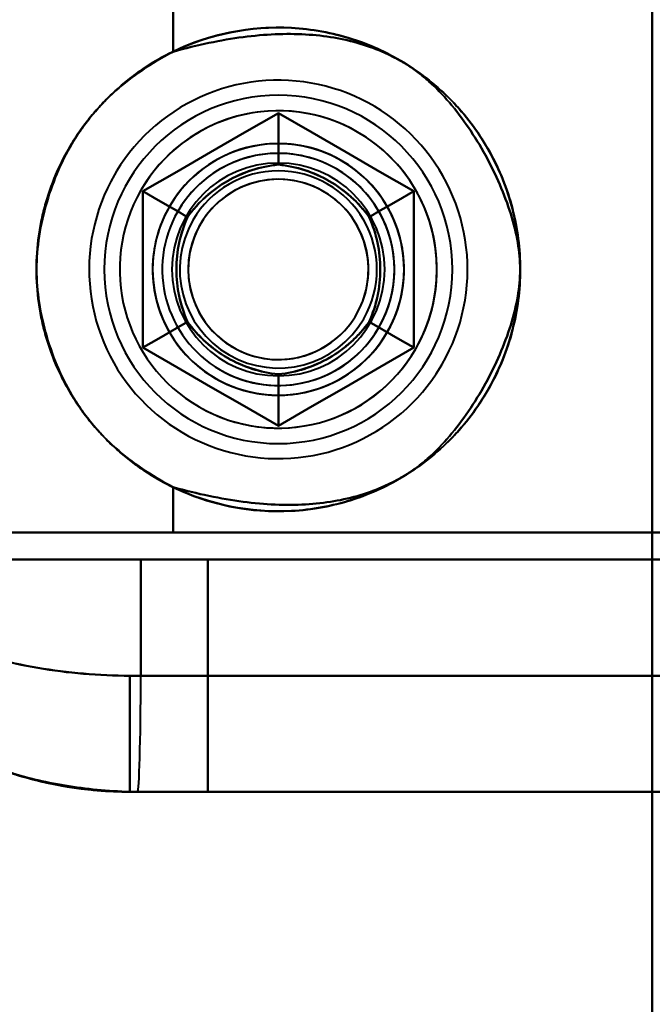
# Model space of a CAD drawing. Header units: millimetres. Extents: x -1041 to 1388, y -120 to 1250.
# Tile 13 of 85: x -270 to -254, y 194 to 219. Entities that reach past the tile are written whole.
import ezdxf

# ---------------------------------------------------------------- set-up
doc = ezdxf.new("R2010")
doc.units = ezdxf.units.MM
doc.layers.add('G-IMPT', color=8, linetype='Continuous', lineweight=40)

# ---------------------------------------------------------------- blocks, each defined once
blk = doc.blocks.new('NEXA 400 CALQUES_dwg-748074-Droite')
at = {"layer": 'G-IMPT'}
for p, q in [((-266.387, 206.072), (-275.484, 206.072)), ((-275.484, 206.072), (-266.387, 206.072)), ((-275.484, 206.072), (-266.387, 206.072)), ((-266.387, 206.072), (-275.484, 206.072)), ((-251.665, 206.072), (-266.387, 206.072)), ((-266.387, 206.072), (-251.665, 206.072)), ((-251.665, 206.072), (-266.387, 206.072)), ((-266.387, 206.072), (-251.665, 206.072)), ((-265.485, 205.372), (-276.665, 205.372)), ((-276.665, 205.372), (-265.485, 205.372)), ((-265.485, 205.372), (-276.665, 205.372)), ((-276.665, 205.372), (-265.485, 205.372)), ((-275.707, 205.372), (-267.221, 205.372)), ((-267.221, 205.372), (-275.707, 205.372)), ((-275.707, 205.372), (-267.221, 205.372)), ((-267.221, 205.372), (-275.707, 205.372)), ((-267.221, 205.372), (-249.5, 205.372)), ((-249.5, 205.372), (-267.221, 205.372)), ((-249.5, 205.372), (-267.221, 205.372)), ((-267.221, 205.372), (-249.5, 205.372)), ((-267.221, 202.372), (-267.5, 202.372)), ((-267.5, 199.372), (-267.5, 202.372)), ((-267.5, 202.372), (-267.221, 202.372)), ((-267.221, 202.372), (-267.5, 202.372)), ((-267.5, 199.372), (-267.5, 202.372)), ((-267.5, 202.372), (-267.221, 202.372)), ((-234.788, 202.372), (-267.221, 202.372)), ((-267.221, 202.372), (-234.788, 202.372)), ((-267.221, 202.372), (-234.788, 202.372)), ((-234.788, 202.372), (-267.221, 202.372)), ((-267.305, 199.372), (-267.5, 199.372)), ((-267.5, 199.372), (-267.305, 199.372)), ((-267.305, 199.372), (-267.5, 199.372)), ((-265.485, 199.372), (-267.5, 199.372)), ((-267.5, 199.372), (-265.485, 199.372)), ((-267.5, 199.372), (-267.305, 199.372)), ((-267.305, 199.372), (-267.5, 199.372)), ((-265.485, 199.372), (-267.5, 199.372)), ((-267.5, 199.372), (-265.485, 199.372)), ((-267.5, 199.372), (-267.305, 199.372)), ((-234.5, 199.372), (-267.305, 199.372)), ((-267.305, 199.372), (-234.5, 199.372)), ((-234.5, 199.372), (-267.305, 199.372)), ((-267.305, 199.372), (-234.5, 199.372))]:
    blk.add_line(p, q, dxfattribs=at)
at = {"layer": 'G-IMPT', "flags": 128}
for points in [[(-254, 862.272), (-254, 679.072), (-254, 495.872), (-254, 312.672), (-254, 129.472)], [(-254, 206.072), (-254, 222.472), (-254, 238.872), (-254, 255.272), (-254, 271.672)], [(-266.387, 218.499), (-266.387, 218.792), (-266.387, 219.085), (-266.387, 219.379), (-266.387, 219.672)], [(-266.387, 219.672), (-266.387, 219.379), (-266.387, 219.085), (-266.387, 218.792), (-266.387, 218.499)], [(-266.387, 219.672), (-266.387, 219.379), (-266.387, 219.085), (-266.387, 218.792), (-266.387, 218.499)], [(-266.387, 218.499), (-266.387, 218.792), (-266.387, 219.085), (-266.387, 219.379), (-266.387, 219.672)], [(-259.43, 210.427), (-259.336, 210.598), (-259.248, 210.773), (-259.168, 210.952), (-259.094, 211.133), (-259.029, 211.317), (-258.97, 211.504), (-258.919, 211.693), (-258.876, 211.883), (-258.84, 212.076), (-258.812, 212.269), (-258.792, 212.464), (-258.779, 212.659), (-258.775, 212.855), (-258.778, 213.05), (-258.789, 213.246), (-258.808, 213.44), (-258.834, 213.634), (-258.869, 213.827), (-258.911, 214.018), (-258.96, 214.207), (-259.017, 214.394), (-259.082, 214.579), (-259.154, 214.761), (-259.233, 214.939), (-259.319, 215.115), (-259.412, 215.287), (-259.512, 215.455), (-259.619, 215.619), (-259.732, 215.779), (-259.851, 215.934), (-259.977, 216.084), (-260.108, 216.229), (-260.245, 216.368), (-260.388, 216.502), (-260.536, 216.63), (-260.688, 216.752), (-260.846, 216.868), (-261.008, 216.978), (-261.174, 217.081), (-261.345, 217.177), (-261.519, 217.266), (-261.696, 217.349), (-261.877, 217.424), (-262.06, 217.492), (-262.246, 217.552), (-262.434, 217.605), (-262.625, 217.651), (-262.817, 217.689), (-263.01, 217.719), (-263.204, 217.741), (-263.399, 217.755), (-263.595, 217.762), (-263.79, 217.761), (-263.986, 217.752), (-264.181, 217.735), (-264.375, 217.711), (-264.568, 217.679), (-264.759, 217.639), (-264.949, 217.591), (-265.137, 217.536), (-265.322, 217.474), (-265.505, 217.404), (-265.684, 217.326), (-265.861, 217.242), (-266.034, 217.151), (-266.203, 217.053), (-266.368, 216.948), (-266.529, 216.837), (-266.685, 216.719), (-266.837, 216.595), (-266.983, 216.465), (-267.124, 216.33), (-267.259, 216.189), (-267.389, 216.042), (-267.513, 215.891), (-267.631, 215.734), (-267.742, 215.574), (-267.847, 215.408), (-267.9, 215.318)], [(-259.43, 210.427), (-259.336, 210.598), (-259.248, 210.773), (-259.168, 210.952), (-259.094, 211.133), (-259.029, 211.317), (-258.97, 211.504), (-258.919, 211.693), (-258.876, 211.883), (-258.84, 212.076), (-258.812, 212.269), (-258.792, 212.464), (-258.779, 212.659), (-258.775, 212.855), (-258.778, 213.05), (-258.789, 213.246), (-258.808, 213.44), (-258.834, 213.634), (-258.869, 213.827), (-258.911, 214.018), (-258.96, 214.207), (-259.017, 214.394), (-259.082, 214.579), (-259.154, 214.761), (-259.233, 214.939), (-259.319, 215.115), (-259.412, 215.287), (-259.512, 215.455), (-259.619, 215.619), (-259.732, 215.779), (-259.851, 215.934), (-259.977, 216.084), (-260.108, 216.229), (-260.245, 216.368), (-260.388, 216.502), (-260.536, 216.63), (-260.688, 216.752), (-260.846, 216.868), (-261.008, 216.978), (-261.174, 217.081), (-261.345, 217.177), (-261.519, 217.266), (-261.696, 217.349), (-261.877, 217.424), (-262.06, 217.492), (-262.246, 217.552), (-262.434, 217.605), (-262.625, 217.651), (-262.817, 217.689), (-263.01, 217.719), (-263.204, 217.741), (-263.399, 217.755), (-263.595, 217.762), (-263.79, 217.761), (-263.986, 217.752), (-264.181, 217.735), (-264.375, 217.711), (-264.568, 217.679), (-264.759, 217.639), (-264.949, 217.591), (-265.137, 217.536), (-265.322, 217.474), (-265.505, 217.404), (-265.684, 217.326), (-265.861, 217.242), (-266.034, 217.151), (-266.203, 217.053), (-266.368, 216.948), (-266.529, 216.837), (-266.685, 216.719), (-266.837, 216.595), (-266.983, 216.465), (-267.124, 216.33), (-267.259, 216.189), (-267.389, 216.042), (-267.513, 215.891), (-267.631, 215.734), (-267.742, 215.574), (-267.847, 215.408), (-267.9, 215.318)], [(-267.165, 214.893), (-266.29, 215.398), (-265.415, 215.903), (-264.54, 216.409), (-263.665, 216.914)], [(-263.665, 216.914), (-264.54, 216.409), (-265.415, 215.903), (-266.29, 215.398), (-267.165, 214.893)], [(-267.165, 214.893), (-266.29, 215.398), (-265.415, 215.903), (-264.54, 216.409), (-263.665, 216.914)], [(-267.165, 214.893), (-266.29, 215.398), (-265.415, 215.903), (-264.54, 216.409), (-263.665, 216.914)], [(-263.665, 216.914), (-264.54, 216.409), (-265.415, 215.903), (-266.29, 215.398), (-267.165, 214.893)], [(-263.665, 216.914), (-264.54, 216.409), (-265.415, 215.903), (-266.29, 215.398), (-267.165, 214.893)], [(-263.665, 216.914), (-264.54, 216.409), (-265.415, 215.903), (-266.29, 215.398), (-267.165, 214.893)], [(-267.165, 214.893), (-266.29, 215.398), (-265.415, 215.903), (-264.54, 216.409), (-263.665, 216.914)], [(-263.665, 216.914), (-264.54, 216.409), (-265.415, 215.903), (-266.29, 215.398), (-267.165, 214.893)], [(-263.665, 216.914), (-264.54, 216.409), (-265.415, 215.903), (-266.29, 215.398), (-267.165, 214.893)], [(-267.165, 214.893), (-266.29, 215.398), (-265.415, 215.903), (-264.54, 216.409), (-263.665, 216.914)], [(-267.165, 214.893), (-266.29, 215.398), (-265.415, 215.903), (-264.54, 216.409), (-263.665, 216.914)], [(-263.665, 216.914), (-263.665, 216.581), (-263.665, 216.248), (-263.665, 215.914), (-263.665, 215.581)], [(-263.665, 215.581), (-263.665, 215.914), (-263.665, 216.248), (-263.665, 216.581), (-263.665, 216.914)], [(-263.665, 216.914), (-262.79, 216.409), (-261.915, 215.903), (-261.04, 215.398), (-260.165, 214.893)], [(-260.165, 214.893), (-261.04, 215.398), (-261.915, 215.903), (-262.79, 216.409), (-263.665, 216.914)], [(-263.665, 216.914), (-262.79, 216.409), (-261.915, 215.903), (-261.04, 215.398), (-260.165, 214.893)], [(-263.665, 216.914), (-262.79, 216.409), (-261.915, 215.903), (-261.04, 215.398), (-260.165, 214.893)], [(-260.165, 214.893), (-261.04, 215.398), (-261.915, 215.903), (-262.79, 216.409), (-263.665, 216.914)], [(-260.165, 214.893), (-261.04, 215.398), (-261.915, 215.903), (-262.79, 216.409), (-263.665, 216.914)], [(-260.165, 214.893), (-261.04, 215.398), (-261.915, 215.903), (-262.79, 216.409), (-263.665, 216.914)], [(-263.665, 216.914), (-263.665, 216.581), (-263.665, 216.248), (-263.665, 215.914), (-263.665, 215.581)], [(-263.665, 215.581), (-263.665, 215.914), (-263.665, 216.248), (-263.665, 216.581), (-263.665, 216.914)], [(-263.665, 216.914), (-262.79, 216.409), (-261.915, 215.903), (-261.04, 215.398), (-260.165, 214.893)], [(-260.165, 214.893), (-261.04, 215.398), (-261.915, 215.903), (-262.79, 216.409), (-263.665, 216.914)], [(-260.165, 214.893), (-261.04, 215.398), (-261.915, 215.903), (-262.79, 216.409), (-263.665, 216.914)], [(-263.665, 216.914), (-262.79, 216.409), (-261.915, 215.903), (-261.04, 215.398), (-260.165, 214.893)], [(-263.665, 216.914), (-262.79, 216.409), (-261.915, 215.903), (-261.04, 215.398), (-260.165, 214.893)], [(-267.9, 215.318), (-267.995, 215.146), (-268.082, 214.971), (-268.163, 214.793), (-268.236, 214.612), (-268.302, 214.427), (-268.36, 214.241), (-268.411, 214.052), (-268.455, 213.861), (-268.49, 213.669), (-268.518, 213.475), (-268.538, 213.281), (-268.551, 213.085), (-268.556, 212.89), (-268.552, 212.694), (-268.541, 212.499), (-268.522, 212.304), (-268.496, 212.111), (-268.462, 211.918), (-268.42, 211.727), (-268.37, 211.538), (-268.313, 211.351), (-268.248, 211.166), (-268.176, 210.984), (-268.097, 210.805), (-268.011, 210.63), (-267.918, 210.458), (-267.818, 210.29), (-267.711, 210.126), (-267.598, 209.966), (-267.479, 209.811), (-267.353, 209.661), (-267.222, 209.516), (-267.085, 209.376), (-266.942, 209.242), (-266.795, 209.114), (-266.642, 208.992), (-266.484, 208.876), (-266.322, 208.767), (-266.156, 208.664), (-265.986, 208.567), (-265.812, 208.478), (-265.634, 208.396), (-265.454, 208.321), (-265.27, 208.253), (-265.084, 208.192), (-264.896, 208.139), (-264.706, 208.094), (-264.514, 208.056), (-264.32, 208.026), (-264.126, 208.004), (-263.931, 207.989), (-263.736, 207.982), (-263.54, 207.983), (-263.345, 207.992), (-263.15, 208.009), (-262.956, 208.034), (-262.763, 208.066), (-262.571, 208.106), (-262.381, 208.153), (-262.194, 208.208), (-262.008, 208.271), (-261.826, 208.341), (-261.646, 208.418), (-261.47, 208.502), (-261.297, 208.594), (-261.127, 208.692), (-260.962, 208.797), (-260.801, 208.908), (-260.645, 209.026), (-260.494, 209.15), (-260.347, 209.279), (-260.206, 209.415), (-260.071, 209.556), (-259.941, 209.702), (-259.817, 209.854), (-259.7, 210.01), (-259.588, 210.171), (-259.484, 210.336), (-259.43, 210.427)], [(-267.9, 215.318), (-267.995, 215.146), (-268.082, 214.971), (-268.163, 214.793), (-268.236, 214.612), (-268.302, 214.427), (-268.36, 214.241), (-268.411, 214.052), (-268.455, 213.861), (-268.49, 213.669), (-268.518, 213.475), (-268.538, 213.281), (-268.551, 213.085), (-268.556, 212.89), (-268.552, 212.694), (-268.541, 212.499), (-268.522, 212.304), (-268.496, 212.111), (-268.462, 211.918), (-268.42, 211.727), (-268.37, 211.538), (-268.313, 211.351), (-268.248, 211.166), (-268.176, 210.984), (-268.097, 210.805), (-268.011, 210.63), (-267.918, 210.458), (-267.818, 210.29), (-267.711, 210.126), (-267.598, 209.966), (-267.479, 209.811), (-267.353, 209.661), (-267.222, 209.516), (-267.085, 209.376), (-266.942, 209.242), (-266.795, 209.114), (-266.642, 208.992), (-266.484, 208.876), (-266.322, 208.767), (-266.156, 208.664), (-265.986, 208.567), (-265.812, 208.478), (-265.634, 208.396), (-265.454, 208.321), (-265.27, 208.253), (-265.084, 208.192), (-264.896, 208.139), (-264.706, 208.094), (-264.514, 208.056), (-264.32, 208.026), (-264.126, 208.004), (-263.931, 207.989), (-263.736, 207.982), (-263.54, 207.983), (-263.345, 207.992), (-263.15, 208.009), (-262.956, 208.034), (-262.763, 208.066), (-262.571, 208.106), (-262.381, 208.153), (-262.194, 208.208), (-262.008, 208.271), (-261.826, 208.341), (-261.646, 208.418), (-261.47, 208.502), (-261.297, 208.594), (-261.127, 208.692), (-260.962, 208.797), (-260.801, 208.908), (-260.645, 209.026), (-260.494, 209.15), (-260.347, 209.279), (-260.206, 209.415), (-260.071, 209.556), (-259.941, 209.702), (-259.817, 209.854), (-259.7, 210.01), (-259.588, 210.171), (-259.484, 210.336), (-259.43, 210.427)], [(-267.165, 210.852), (-267.165, 211.862), (-267.165, 212.872), (-267.165, 213.883), (-267.165, 214.893)], [(-267.165, 214.893), (-266.877, 214.726), (-266.588, 214.56), (-266.3, 214.393), (-266.011, 214.227)], [(-266.011, 214.227), (-266.3, 214.393), (-266.588, 214.56), (-266.877, 214.726), (-267.165, 214.893)], [(-267.165, 214.893), (-267.165, 213.883), (-267.165, 212.872), (-267.165, 211.862), (-267.165, 210.852)], [(-267.165, 210.852), (-267.165, 211.862), (-267.165, 212.872), (-267.165, 213.883), (-267.165, 214.893)], [(-267.165, 210.852), (-267.165, 211.862), (-267.165, 212.872), (-267.165, 213.883), (-267.165, 214.893)], [(-267.165, 214.893), (-267.165, 213.883), (-267.165, 212.872), (-267.165, 211.862), (-267.165, 210.852)], [(-267.165, 214.893), (-267.165, 213.883), (-267.165, 212.872), (-267.165, 211.862), (-267.165, 210.852)], [(-267.165, 214.893), (-266.877, 214.726), (-266.588, 214.56), (-266.3, 214.393), (-266.011, 214.227)], [(-266.011, 214.227), (-266.3, 214.393), (-266.588, 214.56), (-266.877, 214.726), (-267.165, 214.893)], [(-267.165, 214.893), (-267.165, 213.883), (-267.165, 212.872), (-267.165, 211.862), (-267.165, 210.852)], [(-267.165, 210.852), (-267.165, 211.862), (-267.165, 212.872), (-267.165, 213.883), (-267.165, 214.893)], [(-267.165, 214.893), (-267.165, 213.883), (-267.165, 212.872), (-267.165, 211.862), (-267.165, 210.852)], [(-267.165, 214.893), (-267.165, 213.883), (-267.165, 212.872), (-267.165, 211.862), (-267.165, 210.852)], [(-267.165, 210.852), (-267.165, 211.862), (-267.165, 212.872), (-267.165, 213.883), (-267.165, 214.893)], [(-267.165, 210.852), (-267.165, 211.862), (-267.165, 212.872), (-267.165, 213.883), (-267.165, 214.893)], [(-261.319, 214.227), (-261.031, 214.393), (-260.742, 214.56), (-260.454, 214.726), (-260.165, 214.893)], [(-260.165, 214.893), (-260.454, 214.726), (-260.742, 214.56), (-261.031, 214.393), (-261.319, 214.227)], [(-260.165, 214.893), (-260.454, 214.726), (-260.742, 214.56), (-261.031, 214.393), (-261.319, 214.227)], [(-261.319, 214.227), (-261.031, 214.393), (-260.742, 214.56), (-260.454, 214.726), (-260.165, 214.893)], [(-260.165, 214.893), (-260.165, 213.883), (-260.165, 212.872), (-260.165, 211.862), (-260.165, 210.852)], [(-260.165, 210.852), (-260.165, 211.862), (-260.165, 212.872), (-260.165, 213.883), (-260.165, 214.893)], [(-260.165, 214.893), (-260.165, 213.883), (-260.165, 212.872), (-260.165, 211.862), (-260.165, 210.852)], [(-260.165, 214.893), (-260.165, 213.883), (-260.165, 212.872), (-260.165, 211.862), (-260.165, 210.852)], [(-260.165, 210.852), (-260.165, 211.862), (-260.165, 212.872), (-260.165, 213.883), (-260.165, 214.893)], [(-260.165, 210.852), (-260.165, 211.862), (-260.165, 212.872), (-260.165, 213.883), (-260.165, 214.893)], [(-260.165, 210.852), (-260.165, 211.862), (-260.165, 212.872), (-260.165, 213.883), (-260.165, 214.893)], [(-260.165, 214.893), (-260.165, 213.883), (-260.165, 212.872), (-260.165, 211.862), (-260.165, 210.852)], [(-260.165, 210.852), (-260.165, 211.862), (-260.165, 212.872), (-260.165, 213.883), (-260.165, 214.893)], [(-260.165, 210.852), (-260.165, 211.862), (-260.165, 212.872), (-260.165, 213.883), (-260.165, 214.893)], [(-260.165, 214.893), (-260.165, 213.883), (-260.165, 212.872), (-260.165, 211.862), (-260.165, 210.852)], [(-260.165, 214.893), (-260.165, 213.883), (-260.165, 212.872), (-260.165, 211.862), (-260.165, 210.852)], [(-267.165, 210.852), (-266.877, 211.018), (-266.588, 211.185), (-266.3, 211.351), (-266.011, 211.518)], [(-266.011, 211.518), (-266.3, 211.351), (-266.588, 211.185), (-266.877, 211.018), (-267.165, 210.852)], [(-267.165, 210.852), (-266.877, 211.018), (-266.588, 211.185), (-266.3, 211.351), (-266.011, 211.518)], [(-266.011, 211.518), (-266.3, 211.351), (-266.588, 211.185), (-266.877, 211.018), (-267.165, 210.852)], [(-260.165, 210.852), (-260.454, 211.018), (-260.742, 211.185), (-261.031, 211.351), (-261.319, 211.518)], [(-261.319, 211.518), (-261.031, 211.351), (-260.742, 211.185), (-260.454, 211.018), (-260.165, 210.852)], [(-260.165, 210.852), (-260.454, 211.018), (-260.742, 211.185), (-261.031, 211.351), (-261.319, 211.518)], [(-261.319, 211.518), (-261.031, 211.351), (-260.742, 211.185), (-260.454, 211.018), (-260.165, 210.852)], [(-263.665, 208.831), (-264.54, 209.336), (-265.415, 209.841), (-266.29, 210.346), (-267.165, 210.852)], [(-267.165, 210.852), (-266.29, 210.346), (-265.415, 209.841), (-264.54, 209.336), (-263.665, 208.831)], [(-263.665, 208.831), (-264.54, 209.336), (-265.415, 209.841), (-266.29, 210.346), (-267.165, 210.852)], [(-263.665, 208.831), (-264.54, 209.336), (-265.415, 209.841), (-266.29, 210.346), (-267.165, 210.852)], [(-267.165, 210.852), (-266.29, 210.346), (-265.415, 209.841), (-264.54, 209.336), (-263.665, 208.831)], [(-267.165, 210.852), (-266.29, 210.346), (-265.415, 209.841), (-264.54, 209.336), (-263.665, 208.831)], [(-267.165, 210.852), (-266.29, 210.346), (-265.415, 209.841), (-264.54, 209.336), (-263.665, 208.831)], [(-263.665, 208.831), (-264.54, 209.336), (-265.415, 209.841), (-266.29, 210.346), (-267.165, 210.852)], [(-267.165, 210.852), (-266.29, 210.346), (-265.415, 209.841), (-264.54, 209.336), (-263.665, 208.831)], [(-267.165, 210.852), (-266.29, 210.346), (-265.415, 209.841), (-264.54, 209.336), (-263.665, 208.831)], [(-263.665, 208.831), (-264.54, 209.336), (-265.415, 209.841), (-266.29, 210.346), (-267.165, 210.852)], [(-263.665, 208.831), (-264.54, 209.336), (-265.415, 209.841), (-266.29, 210.346), (-267.165, 210.852)], [(-260.165, 210.852), (-261.04, 210.346), (-261.915, 209.841), (-262.79, 209.336), (-263.665, 208.831)], [(-263.665, 208.831), (-262.79, 209.336), (-261.915, 209.841), (-261.04, 210.346), (-260.165, 210.852)], [(-260.165, 210.852), (-261.04, 210.346), (-261.915, 209.841), (-262.79, 209.336), (-263.665, 208.831)], [(-260.165, 210.852), (-261.04, 210.346), (-261.915, 209.841), (-262.79, 209.336), (-263.665, 208.831)], [(-263.665, 208.831), (-262.79, 209.336), (-261.915, 209.841), (-261.04, 210.346), (-260.165, 210.852)], [(-263.665, 208.831), (-262.79, 209.336), (-261.915, 209.841), (-261.04, 210.346), (-260.165, 210.852)], [(-263.665, 208.831), (-262.79, 209.336), (-261.915, 209.841), (-261.04, 210.346), (-260.165, 210.852)], [(-260.165, 210.852), (-261.04, 210.346), (-261.915, 209.841), (-262.79, 209.336), (-263.665, 208.831)], [(-263.665, 208.831), (-262.79, 209.336), (-261.915, 209.841), (-261.04, 210.346), (-260.165, 210.852)], [(-263.665, 208.831), (-262.79, 209.336), (-261.915, 209.841), (-261.04, 210.346), (-260.165, 210.852)], [(-260.165, 210.852), (-261.04, 210.346), (-261.915, 209.841), (-262.79, 209.336), (-263.665, 208.831)], [(-260.165, 210.852), (-261.04, 210.346), (-261.915, 209.841), (-262.79, 209.336), (-263.665, 208.831)], [(-263.665, 208.831), (-263.665, 209.164), (-263.665, 209.497), (-263.665, 209.83), (-263.665, 210.163)], [(-263.665, 210.163), (-263.665, 209.83), (-263.665, 209.497), (-263.665, 209.164), (-263.665, 208.831)], [(-263.665, 210.163), (-263.665, 209.83), (-263.665, 209.497), (-263.665, 209.164), (-263.665, 208.831)], [(-263.665, 208.831), (-263.665, 209.164), (-263.665, 209.497), (-263.665, 209.83), (-263.665, 210.163)], [(-266.387, 206.072), (-266.387, 206.366), (-266.387, 206.659), (-266.387, 206.953), (-266.387, 207.246)], [(-266.387, 207.246), (-266.387, 206.953), (-266.387, 206.659), (-266.387, 206.366), (-266.387, 206.072)], [(-266.387, 207.246), (-266.387, 206.953), (-266.387, 206.659), (-266.387, 206.366), (-266.387, 206.072)], [(-266.387, 206.072), (-266.387, 206.366), (-266.387, 206.659), (-266.387, 206.953), (-266.387, 207.246)], [(-254, 206.072), (-259.526, 206.072), (-265.052, 206.072), (-270.579, 206.072), (-276.105, 206.072)], [(-276.105, 206.072), (-270.579, 206.072), (-265.052, 206.072), (-259.526, 206.072), (-254, 206.072)], [(-254, 206.072), (-259.526, 206.072), (-265.052, 206.072), (-270.579, 206.072), (-276.105, 206.072)], [(-276.105, 206.072), (-270.579, 206.072), (-265.052, 206.072), (-259.526, 206.072), (-254, 206.072)], [(-254, 128.972), (-254, 148.247), (-254, 167.522), (-254, 186.797), (-254, 206.072)], [(-254, 206.072), (-254, 186.797), (-254, 167.522), (-254, 148.247), (-254, 128.972)], [(-267.221, 202.372), (-267.221, 203.122), (-267.221, 203.872), (-267.221, 204.622), (-267.221, 205.372)], [(-267.221, 205.372), (-267.221, 204.622), (-267.221, 203.872), (-267.221, 203.122), (-267.221, 202.372)], [(-267.221, 202.372), (-267.221, 203.122), (-267.221, 203.872), (-267.221, 204.622), (-267.221, 205.372)], [(-267.221, 205.372), (-267.221, 204.622), (-267.221, 203.872), (-267.221, 203.122), (-267.221, 202.372)], [(-265.485, 205.372), (-261.488, 205.372), (-257.492, 205.372), (-253.496, 205.372), (-249.5, 205.372)], [(-265.485, 199.372), (-265.485, 200.872), (-265.485, 202.372), (-265.485, 203.872), (-265.485, 205.372)], [(-249.5, 205.372), (-253.496, 205.372), (-257.492, 205.372), (-261.488, 205.372), (-265.485, 205.372)], [(-265.485, 205.372), (-265.485, 203.872), (-265.485, 202.372), (-265.485, 200.872), (-265.485, 199.372)], [(-249.5, 205.372), (-253.496, 205.372), (-257.492, 205.372), (-261.488, 205.372), (-265.485, 205.372)], [(-265.485, 205.372), (-265.485, 203.872), (-265.485, 202.372), (-265.485, 200.872), (-265.485, 199.372)], [(-265.485, 199.372), (-265.485, 200.872), (-265.485, 202.372), (-265.485, 203.872), (-265.485, 205.372)], [(-265.485, 205.372), (-261.488, 205.372), (-257.492, 205.372), (-253.496, 205.372), (-249.5, 205.372)], [(-234.5, 199.372), (-249.069, 199.372), (-263.682, 199.372), (-267.305, 199.372)], [(-267.305, 199.372), (-252.683, 199.372), (-238.101, 199.372), (-234.5, 199.372)], [(-265.485, 199.372), (-259.738, 199.372), (-253.992, 199.372), (-248.246, 199.372), (-242.5, 199.372)], [(-242.5, 199.372), (-248.246, 199.372), (-253.992, 199.372), (-259.738, 199.372), (-265.485, 199.372)], [(-242.5, 199.372), (-248.246, 199.372), (-253.992, 199.372), (-259.738, 199.372), (-265.485, 199.372)], [(-265.485, 199.372), (-259.738, 199.372), (-253.992, 199.372), (-248.246, 199.372), (-242.5, 199.372)]]:
    blk.add_lwpolyline(points, dxfattribs=at)
at = {"layer": 'G-IMPT'}
for radius, start, end in [(6.25, 0, 180), (6.25, 360, 180), (6.25, 0, 180), (6.25, 0, 180), (4.5, 90, 270), (4.5, 90, 180), (4.5, 0, 180), (4.5, 0, 180), (4.5, 90, 270), (4.5, 360, 180), (4.5, 90, 180), (4.5, 0, 180), (4.5, 270, 90), (4.5, 0, 90), (4.5, 270, 90), (4.5, 0, 90), (4.1, 330, 150), (4.1, 330, 150), (4.1, 60, 150), (4.1, 60, 150), (4.1, 330, 60), (4.1, 330, 60), (3.25, 60, 240), (3.25, 360, 180), (3.25, 0, 180), (3.25, 60, 240), (3.25, 60, 150), (3.25, 330, 150), (3.25, 0, 150), (3.25, 330, 150), (3, 60, 240), (3, 60, 240), (3, 60, 240), (3, 60, 240), (3, 60, 240), (3, 60, 240), (3, 330, 150), (3, 330, 150), (2.75, 0, 180), (2.75, 360, 180), (2.75, 0, 180), (2.75, 360, 180), (2.75, 0, 180), (2.75, 360, 180), (2.75, 0, 180), (2.75, 0, 180), (3.25, 240, 60), (3.25, 240, 60), (3.25, 330, 60), (2.548, 330, 150), (2.548, 330, 150), (2.548, 330, 150), (2.548, 330, 150), (2.548, 330, 150), (2.548, 330, 150), (2.548, 330, 150), (2.548, 330, 150), (3, 240, 60), (3, 240, 60), (3, 240, 60), (3, 240, 60), (3, 330, 60), (3, 330, 60), (2.33, 5.716, 185.716), (2.33, 5.716, 185.716), (2.33, 5.716, 185.716), (2.33, 5.716, 185.716), (2.33, 294.284, 114.284), (2.33, 294.284, 114.284), (2.33, 294.284, 114.284), (2.33, 294.284, 114.284), (4.1, 150, 240), (4.1, 150, 240), (4.1, 150, 330), (4.1, 150, 330), (2.33, 114.284, 294.284), (2.33, 114.284, 294.284), (2.33, 114.284, 294.284), (2.33, 114.284, 294.284), (3.25, 150, 180), (3.25, 150, 330), (3.25, 150, 240), (3.25, 150, 330), (3, 150, 330), (3, 150, 330), (2.548, 150, 330), (2.548, 150, 330), (2.548, 150, 330), (2.548, 150, 330), (2.548, 150, 330), (2.548, 150, 330), (2.548, 150, 330), (2.548, 150, 330), (2.33, 185.716, 5.716), (2.33, 185.716, 5.716), (2.33, 185.716, 5.716), (2.33, 185.716, 5.716), (6.25, 180, 0), (6.25, 180, 360), (6.25, 180, 0), (6.25, 180, 0), (4.5, 180, 0), (4.5, 180, 0), (4.5, 180, 0), (4.5, 180, 0), (4.5, 180, 360), (4.5, 180, 360), (3.25, 180, 330), (3.25, 180, 360), (3.25, 180, 360), (2.75, 180, 360), (2.75, 180, 0), (2.75, 180, 360), (2.75, 180, 360), (2.75, 180, 0), (2.75, 180, 0), (2.75, 180, 360), (2.75, 180, 360), (3.25, 330, 0), (3.25, 240, 330), (3, 240, 330), (3, 240, 330), (4.1, 240, 330), (4.1, 240, 330)]:
    blk.add_arc((-263.665, 212.872), radius, start, end, dxfattribs=at)
blk.add_ellipse((-267.305, 202.372), major_axis=(0, 3), ratio=0.027856, start_param=3.141593, end_param=4.712389, dxfattribs=at)
blk.add_ellipse((-267.305, 202.372), major_axis=(0, 3), ratio=0.027856, start_param=3.141593, end_param=4.712389, dxfattribs=at)
blk.add_ellipse((-267.305, 202.372), major_axis=(0, 3), ratio=0.027856, start_param=3.141593, end_param=4.712389, dxfattribs=at)
blk.add_ellipse((-267.305, 202.372), major_axis=(0, 3), ratio=0.027856, start_param=3.141593, end_param=4.712389, dxfattribs=at)
for points, knots in [([(-266.387, 218.499), (-265.446, 218.954), (-263.856, 219.278), (-261.745, 218.892), (-260.287, 218.21), (-259.076, 217.21), (-258.146, 215.944), (-257.551, 214.464), (-257.415, 213.404), (-257.415, 212.872)], [0, 0, 0, 0, 0.25, 0.375, 0.5, 0.625, 0.75, 0.875, 1, 1, 1, 1]), ([(-257.415, 212.872), (-257.415, 213.404), (-257.551, 214.464), (-258.146, 215.944), (-259.076, 217.21), (-260.287, 218.21), (-261.745, 218.892), (-263.856, 219.278), (-265.446, 218.954), (-266.387, 218.499)], [0, 0, 0, 0, 0.125, 0.25, 0.375, 0.5, 0.625, 0.75, 1, 1, 1, 1]), ([(-266.387, 207.246), (-265.751, 207.069), (-264.545, 206.817), (-263.201, 206.76), (-262.224, 206.868), (-261.541, 207.027), (-261.012, 207.223), (-260.613, 207.42), (-260.328, 207.584), (-260.05, 207.777), (-259.682, 208.085), (-259.059, 208.731), (-258.424, 209.663), (-257.929, 210.673), (-257.643, 211.438), (-257.46, 212.19), (-257.393, 212.872), (-257.46, 213.555), (-257.643, 214.307), (-257.929, 215.072), (-258.424, 216.082), (-259.059, 217.014), (-259.682, 217.66), (-260.05, 217.967), (-260.328, 218.161), (-260.613, 218.325), (-261.012, 218.521), (-261.541, 218.717), (-262.224, 218.876), (-263.201, 218.985), (-264.545, 218.928), (-265.751, 218.676), (-266.387, 218.499)], [0, 0, 0, 0, 0.0625, 0.125, 0.15625, 0.1875, 0.21875, 0.234375, 0.25, 0.265625, 0.28125, 0.3125, 0.375, 0.40625, 0.4375, 0.46875, 0.5, 0.53125, 0.5625, 0.59375, 0.625, 0.6875, 0.71875, 0.734375, 0.75, 0.765625, 0.78125, 0.8125, 0.84375, 0.875, 0.9375, 1, 1, 1, 1]), ([(-266.387, 218.499), (-265.751, 218.676), (-264.545, 218.928), (-263.201, 218.985), (-262.224, 218.876), (-261.541, 218.717), (-261.012, 218.521), (-260.613, 218.325), (-260.328, 218.161), (-260.05, 217.967), (-259.682, 217.66), (-259.059, 217.014), (-258.424, 216.082), (-257.929, 215.072), (-257.643, 214.307), (-257.46, 213.555), (-257.393, 212.872), (-257.46, 212.19), (-257.643, 211.438), (-257.929, 210.673), (-258.424, 209.663), (-259.059, 208.731), (-259.682, 208.085), (-260.05, 207.777), (-260.328, 207.584), (-260.613, 207.42), (-261.012, 207.223), (-261.541, 207.027), (-262.224, 206.868), (-263.201, 206.76), (-264.545, 206.817), (-265.751, 207.069), (-266.387, 207.246)], [0, 0, 0, 0, 0.0625, 0.125, 0.15625, 0.1875, 0.21875, 0.234375, 0.25, 0.265625, 0.28125, 0.3125, 0.375, 0.40625, 0.4375, 0.46875, 0.5, 0.53125, 0.5625, 0.59375, 0.625, 0.6875, 0.71875, 0.734375, 0.75, 0.765625, 0.78125, 0.8125, 0.84375, 0.875, 0.9375, 1, 1, 1, 1]), ([(-269.915, 212.872), (-269.915, 213.16), (-269.885, 213.594), (-269.785, 214.168), (-269.644, 214.735), (-269.439, 215.297), (-269.176, 215.832), (-268.953, 216.214), (-268.709, 216.572), (-268.443, 216.909), (-268.156, 217.226), (-267.845, 217.526), (-267.509, 217.807), (-267.036, 218.15), (-266.653, 218.37), (-266.387, 218.499)], [0, 0, 0, 0, 0.125, 0.1875, 0.25, 0.375, 0.4375, 0.5, 0.5625, 0.625, 0.6875, 0.75, 0.8125, 0.875, 1, 1, 1, 1]), ([(-266.387, 218.499), (-266.948, 218.204), (-267.692, 217.698), (-268.479, 216.889), (-268.963, 216.225), (-269.36, 215.463), (-269.669, 214.612), (-269.867, 213.725), (-269.939, 212.872), (-269.867, 212.02), (-269.602, 210.835), (-269.124, 209.739), (-268.479, 208.856), (-267.692, 208.046), (-266.948, 207.54), (-266.387, 207.246)], [0, 0, 0, 0, 0.125, 0.1875, 0.25, 0.3125, 0.375, 0.4375, 0.5, 0.5625, 0.625, 0.75, 0.8125, 0.875, 1, 1, 1, 1]), ([(-266.387, 218.499), (-266.653, 218.37), (-267.036, 218.15), (-267.509, 217.807), (-267.845, 217.526), (-268.156, 217.226), (-268.443, 216.909), (-268.709, 216.572), (-268.953, 216.214), (-269.176, 215.832), (-269.439, 215.297), (-269.644, 214.735), (-269.785, 214.168), (-269.885, 213.594), (-269.915, 213.16), (-269.915, 212.872)], [0, 0, 0, 0, 0.125, 0.1875, 0.25, 0.3125, 0.375, 0.4375, 0.5, 0.5625, 0.625, 0.75, 0.8125, 0.875, 1, 1, 1, 1]), ([(-266.387, 207.246), (-266.948, 207.54), (-267.692, 208.047), (-268.479, 208.856), (-268.963, 209.52), (-269.36, 210.282), (-269.669, 211.133), (-269.867, 212.019), (-269.939, 212.872), (-269.867, 213.725), (-269.602, 214.909), (-269.124, 216.006), (-268.479, 216.888), (-267.692, 217.698), (-266.948, 218.204), (-266.387, 218.499)], [0, 0, 0, 0, 0.125, 0.1875, 0.25, 0.3125, 0.375, 0.4375, 0.5, 0.5625, 0.625, 0.75, 0.8125, 0.875, 1, 1, 1, 1]), ([(-266.387, 207.246), (-266.653, 207.375), (-267.036, 207.595), (-267.509, 207.938), (-267.845, 208.218), (-268.156, 208.518), (-268.443, 208.836), (-268.709, 209.173), (-268.953, 209.531), (-269.176, 209.913), (-269.439, 210.448), (-269.644, 211.009), (-269.785, 211.577), (-269.885, 212.151), (-269.915, 212.585), (-269.915, 212.872)], [0, 0, 0, 0, 0.125, 0.1875, 0.25, 0.3125, 0.375, 0.4375, 0.5, 0.5625, 0.625, 0.75, 0.8125, 0.875, 1, 1, 1, 1]), ([(-269.915, 212.872), (-269.915, 212.585), (-269.885, 212.151), (-269.785, 211.577), (-269.644, 211.009), (-269.439, 210.448), (-269.176, 209.913), (-268.953, 209.531), (-268.709, 209.173), (-268.443, 208.836), (-268.156, 208.518), (-267.845, 208.218), (-267.509, 207.938), (-267.036, 207.595), (-266.653, 207.375), (-266.387, 207.246)], [0, 0, 0, 0, 0.125, 0.1875, 0.25, 0.375, 0.4375, 0.5, 0.5625, 0.625, 0.6875, 0.75, 0.8125, 0.875, 1, 1, 1, 1]), ([(-257.415, 212.872), (-257.415, 212.34), (-257.551, 211.281), (-258.146, 209.801), (-259.076, 208.535), (-260.287, 207.535), (-261.745, 206.852), (-263.856, 206.467), (-265.446, 206.791), (-266.387, 207.246)], [0, 0, 0, 0, 0.125, 0.25, 0.375, 0.5, 0.625, 0.75, 1, 1, 1, 1]), ([(-266.387, 207.246), (-265.446, 206.791), (-263.856, 206.467), (-261.745, 206.852), (-260.287, 207.535), (-259.076, 208.535), (-258.146, 209.801), (-257.551, 211.281), (-257.415, 212.34), (-257.415, 212.872)], [0, 0, 0, 0, 0.25, 0.375, 0.5, 0.625, 0.75, 0.875, 1, 1, 1, 1]), ([(-267.5, 199.372), (-268.069, 199.372), (-268.906, 199.445), (-269.971, 199.671), (-270.738, 199.9), (-271.474, 200.185), (-272.175, 200.521), (-272.831, 200.901), (-273.436, 201.314), (-273.981, 201.747), (-274.639, 202.345), (-275.365, 203.15), (-276.109, 204.229), (-276.497, 204.986), (-276.665, 205.372)], [0, 0, 0, 0, 0.125, 0.1875, 0.25, 0.3125, 0.375, 0.4375, 0.5, 0.5625, 0.625, 0.75, 0.875, 1, 1, 1, 1]), ([(-276.665, 205.372), (-276.279, 204.487), (-275.505, 203.244), (-274.151, 201.858), (-272.996, 200.976), (-271.726, 200.271), (-269.915, 199.584), (-268.466, 199.372), (-267.5, 199.372)], [0, 0, 0, 0, 0.25, 0.375, 0.5, 0.625, 0.75, 1, 1, 1, 1]), ([(-276.665, 205.372), (-276.496, 204.976), (-276.204, 204.403), (-275.738, 203.683), (-275.349, 203.166), (-274.927, 202.668), (-274.474, 202.19), (-273.98, 201.736), (-273.436, 201.315), (-272.831, 200.911), (-272.174, 200.525), (-271.473, 200.179), (-270.738, 199.898), (-269.974, 199.685), (-268.911, 199.469), (-268.073, 199.389), (-267.5, 199.372)], [0, 0, 0, 0, 0.125, 0.1875, 0.25, 0.3125, 0.375, 0.4375, 0.5, 0.5625, 0.625, 0.6875, 0.75, 0.8125, 0.875, 1, 1, 1, 1]), ([(-276.665, 205.372), (-276.497, 204.986), (-276.109, 204.229), (-275.365, 203.15), (-274.639, 202.345), (-273.981, 201.747), (-273.436, 201.314), (-272.831, 200.901), (-272.175, 200.521), (-271.474, 200.185), (-270.738, 199.9), (-269.971, 199.671), (-268.906, 199.445), (-268.069, 199.372), (-267.5, 199.372)], [0, 0, 0, 0, 0.125, 0.25, 0.375, 0.4375, 0.5, 0.5625, 0.625, 0.6875, 0.75, 0.8125, 0.875, 1, 1, 1, 1]), ([(-267.5, 199.372), (-268.466, 199.372), (-269.915, 199.584), (-271.726, 200.271), (-272.996, 200.976), (-274.151, 201.858), (-275.505, 203.244), (-276.279, 204.487), (-276.665, 205.372)], [0, 0, 0, 0, 0.25, 0.375, 0.5, 0.625, 0.75, 1, 1, 1, 1]), ([(-267.5, 199.372), (-268.073, 199.389), (-268.911, 199.469), (-269.974, 199.685), (-270.738, 199.898), (-271.473, 200.179), (-272.174, 200.525), (-272.831, 200.911), (-273.436, 201.315), (-273.98, 201.736), (-274.474, 202.19), (-274.927, 202.668), (-275.349, 203.166), (-275.738, 203.683), (-276.204, 204.403), (-276.496, 204.976), (-276.665, 205.372)], [0, 0, 0, 0, 0.125, 0.1875, 0.25, 0.3125, 0.375, 0.4375, 0.5, 0.5625, 0.625, 0.6875, 0.75, 0.8125, 0.875, 1, 1, 1, 1]), ([(-275.706, 205.372), (-275.248, 204.912), (-274.172, 204.068), (-271.508, 202.787), (-269.104, 202.372), (-267.5, 202.372)], [0, 0, 0, 0, 0.25, 0.5, 1, 1, 1, 1])]:
    blk.add_open_spline(points, degree=3, knots=knots, dxfattribs=at)
for points in [[(-266.011, 214.227), (-265.732, 214.611), (-265.031, 215.238), (-264.137, 215.532), (-263.665, 215.581)], [(-263.665, 215.581), (-264.129, 215.535), (-265.032, 215.239), (-265.739, 214.605), (-266.011, 214.227)], [(-263.665, 215.581), (-264.137, 215.532), (-265.031, 215.239), (-265.732, 214.611), (-266.011, 214.227)], [(-266.011, 214.227), (-265.739, 214.606), (-265.032, 215.24), (-264.129, 215.535), (-263.665, 215.581)], [(-263.665, 215.581), (-263.193, 215.532), (-262.299, 215.239), (-261.598, 214.611), (-261.319, 214.227)], [(-261.319, 214.227), (-261.591, 214.606), (-262.299, 215.24), (-263.201, 215.535), (-263.665, 215.581)], [(-261.319, 214.227), (-261.598, 214.611), (-262.299, 215.238), (-263.193, 215.532), (-263.665, 215.581)], [(-263.665, 215.581), (-263.201, 215.535), (-262.298, 215.239), (-261.591, 214.605), (-261.319, 214.227)], [(-266.011, 211.518), (-266.204, 211.951), (-266.397, 212.872), (-266.204, 213.793), (-266.011, 214.227)], [(-266.011, 214.227), (-266.203, 213.802), (-266.398, 212.872), (-266.203, 211.943), (-266.011, 211.518)], [(-266.011, 214.227), (-266.204, 213.793), (-266.397, 212.873), (-266.204, 211.952), (-266.011, 211.518)], [(-266.011, 211.518), (-266.203, 211.943), (-266.398, 212.873), (-266.203, 213.802), (-266.011, 214.227)], [(-261.319, 214.227), (-261.126, 213.793), (-260.933, 212.873), (-261.126, 211.952), (-261.319, 211.518)], [(-261.319, 211.518), (-261.127, 211.943), (-260.932, 212.873), (-261.127, 213.802), (-261.319, 214.227)], [(-261.319, 211.518), (-261.126, 211.951), (-260.933, 212.872), (-261.126, 213.793), (-261.319, 214.227)], [(-261.319, 214.227), (-261.127, 213.802), (-260.932, 212.872), (-261.127, 211.943), (-261.319, 211.518)], [(-263.665, 210.163), (-264.137, 210.213), (-265.031, 210.506), (-265.732, 211.134), (-266.011, 211.518)], [(-266.011, 211.518), (-265.739, 211.139), (-265.032, 210.505), (-264.129, 210.21), (-263.665, 210.163)], [(-266.011, 211.518), (-265.732, 211.134), (-265.031, 210.506), (-264.137, 210.213), (-263.665, 210.163)], [(-263.665, 210.163), (-264.129, 210.21), (-265.032, 210.505), (-265.739, 211.139), (-266.011, 211.518)], [(-261.319, 211.518), (-261.598, 211.134), (-262.299, 210.506), (-263.193, 210.213), (-263.665, 210.163)], [(-263.665, 210.163), (-263.201, 210.21), (-262.298, 210.505), (-261.591, 211.139), (-261.319, 211.518)], [(-263.665, 210.163), (-263.193, 210.213), (-262.299, 210.506), (-261.598, 211.134), (-261.319, 211.518)], [(-261.319, 211.518), (-261.591, 211.139), (-262.299, 210.505), (-263.201, 210.21), (-263.665, 210.163)], [(-267.5, 199.372), (-268.466, 199.372), (-270.398, 199.654), (-273.054, 200.888), (-275.248, 202.829), (-276.279, 204.487), (-276.665, 205.372)], [(-276.665, 205.372), (-276.279, 204.487), (-275.248, 202.829), (-273.054, 200.888), (-270.398, 199.654), (-268.466, 199.372), (-267.5, 199.372)], [(-267.5, 202.372), (-268.302, 202.376), (-269.906, 202.512), (-272.174, 203.113), (-274.172, 204.07), (-275.248, 204.903), (-275.707, 205.372)], [(-275.707, 205.372), (-275.248, 204.906), (-274.172, 204.075), (-272.174, 203.113), (-269.906, 202.506), (-268.302, 202.374), (-267.5, 202.372)], [(-267.5, 202.372), (-269.104, 202.372), (-272.311, 202.924), (-274.79, 204.451), (-275.706, 205.372)], [(-267.5, 202.372), (-267.5, 202.019), (-267.5, 201.245), (-267.5, 200.184), (-267.5, 199.525), (-267.5, 199.372), (-267.5, 199.372)], [(-267.5, 199.372), (-267.5, 199.372), (-267.5, 199.525), (-267.5, 200.184), (-267.5, 201.245), (-267.5, 202.019), (-267.5, 202.372)]]:
    blk.add_open_spline(points, degree=3, dxfattribs=at)

msp = doc.modelspace()

# ---------------------------------------------------------------- block references
at = {"layer": 'G-IMPT'}
msp.add_blockref('NEXA 400 CALQUES_dwg-748074-Droite', (0, 0), dxfattribs=at)

doc.saveas('drawing.dxf')
